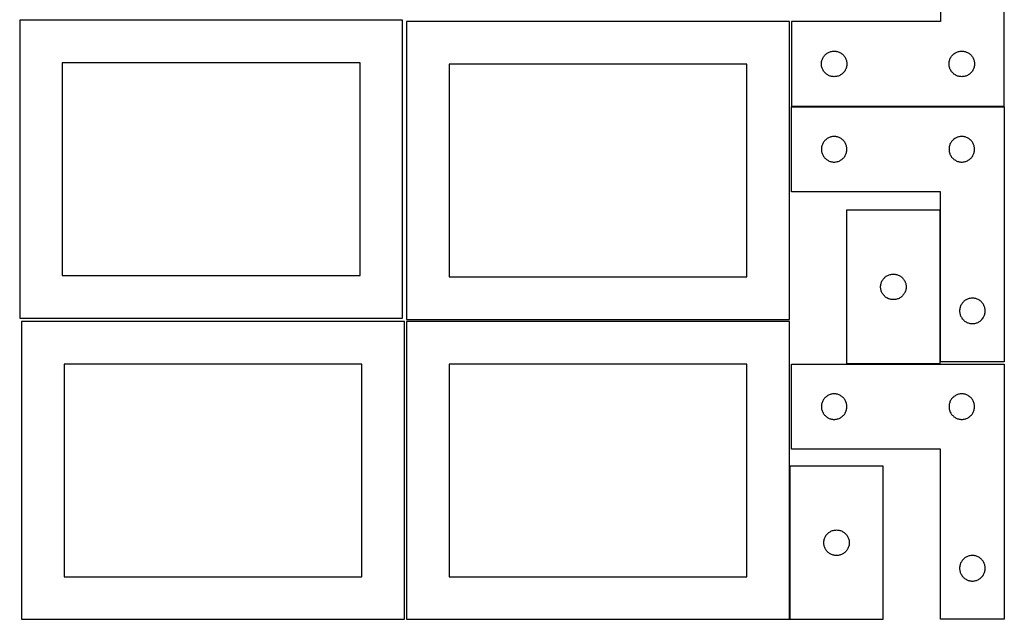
# Model space of a CAD drawing. Header units: millimetres. Extents: x 7 to 1243, y 7 to 2493.
# Tile 2 of 19: x 548 to 1243, y 7 to 429. Entities that reach past the tile are written whole.
import ezdxf

# ---------------------------------------------------------------- set-up
doc = ezdxf.new("R2010")
doc.units = ezdxf.units.MM
doc.layers.add('COMMON', color=5, linetype='CONTINUOUS', true_color=0x0000ff)
doc.layers.add('CUT', color=7, linetype='CONTINUOUS', true_color=0x000000)

msp = doc.modelspace()

# ---------------------------------------------------------------- linework, layer by layer
at = {"layer": 'COMMON'}
for p, q in [((1242.604731, 368.14194), (1092.604731, 368.14194)), ((1091.183738, 114.520967), (1091.183738, 6.520967))]:
    msp.add_line(p, q, dxfattribs=at)
at = {"layer": 'CUT'}
for p, q in [((1197.604731, 548.24194), (1197.604731, 428.24194)), ((1242.604731, 368.24194), (1242.604731, 548.24194)), ((818.268492, 429.012972), (548.268492, 429.012972)), ((548.268492, 429.012972), (548.268492, 219.012972)), ((818.268492, 219.012972), (818.268492, 429.012972)), ((1091.083738, 428.041933), (821.083738, 428.041933)), ((821.083738, 428.041933), (821.083738, 218.041933)), ((1091.083738, 218.041933), (1091.083738, 428.041933)), ((1197.604731, 428.24194), (1092.604731, 428.24194)), ((1092.604731, 428.24194), (1092.604731, 368.24194)), ((1114.532877, 402.222538), (1114.810503, 402.74194)), ((1114.810503, 402.74194), (1115.121505, 403.242072)), ((1115.121505, 403.242072), (1115.464551, 403.720793)), ((1115.464551, 403.720793), (1115.838173, 404.176053)), ((1115.838173, 404.176053), (1116.24077, 404.605901)), ((1116.24077, 404.605901), (1116.670619, 405.008498)), ((1116.670619, 405.008498), (1117.125879, 405.38212)), ((1117.125879, 405.38212), (1117.604599, 405.725167)), ((1117.604599, 405.725167), (1118.104731, 406.036169)), ((1118.104731, 406.036169), (1118.624133, 406.313795)), ((1118.624133, 406.313795), (1119.16058, 406.556856)), ((1119.16058, 406.556856), (1119.711776, 406.764311)), ((1119.711776, 406.764311), (1120.27536, 406.935273)), ((1120.27536, 406.935273), (1120.848918, 407.069008)), ((1120.848918, 407.069008), (1121.429996, 407.164944)), ((1121.429996, 407.164944), (1122.016103, 407.22267)), ((1122.016103, 407.22267), (1122.604731, 407.24194)), ((1122.604731, 407.24194), (1123.19336, 407.22267)), ((1123.19336, 407.22267), (1123.779467, 407.164944)), ((1123.779467, 407.164944), (1124.360544, 407.069008)), ((1124.360544, 407.069008), (1124.934103, 406.935273)), ((1124.934103, 406.935273), (1125.497687, 406.764311)), ((1125.497687, 406.764311), (1126.048882, 406.556856)), ((1126.048882, 406.556856), (1126.58533, 406.313795)), ((1126.58533, 406.313795), (1127.104731, 406.036169)), ((1127.104731, 406.036169), (1127.604863, 405.725167)), ((1127.604863, 405.725167), (1128.083584, 405.38212)), ((1128.083584, 405.38212), (1128.538844, 405.008498)), ((1128.538844, 405.008498), (1128.968692, 404.605901)), ((1128.968692, 404.605901), (1129.37129, 404.176053)), ((1129.37129, 404.176053), (1129.744911, 403.720793)), ((1129.744911, 403.720793), (1130.087958, 403.242072)), ((1130.087958, 403.242072), (1130.39896, 402.74194)), ((1130.39896, 402.74194), (1130.676586, 402.222538)), ((1204.532877, 402.222538), (1204.810503, 402.74194)), ((1204.810503, 402.74194), (1205.121505, 403.242072)), ((1205.121505, 403.242072), (1205.464551, 403.720793)), ((1205.464551, 403.720793), (1205.838173, 404.176053)), ((1205.838173, 404.176053), (1206.24077, 404.605901)), ((1206.24077, 404.605901), (1206.670619, 405.008498)), ((1206.670619, 405.008498), (1207.125879, 405.38212)), ((1207.125879, 405.38212), (1207.604599, 405.725167)), ((1207.604599, 405.725167), (1208.104731, 406.036169)), ((1208.104731, 406.036169), (1208.624133, 406.313795)), ((1208.624133, 406.313795), (1209.16058, 406.556856)), ((1209.16058, 406.556856), (1209.711776, 406.764311)), ((1209.711776, 406.764311), (1210.27536, 406.935273)), ((1210.27536, 406.935273), (1210.848918, 407.069008)), ((1210.848918, 407.069008), (1211.429996, 407.164944)), ((1211.429996, 407.164944), (1212.016103, 407.22267)), ((1212.016103, 407.22267), (1212.604731, 407.24194)), ((1212.604731, 407.24194), (1213.19336, 407.22267)), ((1213.19336, 407.22267), (1213.779467, 407.164944)), ((1213.779467, 407.164944), (1214.360544, 407.069008)), ((1214.360544, 407.069008), (1214.934103, 406.935273)), ((1214.934103, 406.935273), (1215.497687, 406.764311)), ((1215.497687, 406.764311), (1216.048882, 406.556856)), ((1216.048882, 406.556856), (1216.58533, 406.313795)), ((1216.58533, 406.313795), (1217.104731, 406.036169)), ((1217.104731, 406.036169), (1217.604863, 405.725167)), ((1217.604863, 405.725167), (1218.083584, 405.38212)), ((1218.083584, 405.38212), (1218.538844, 405.008498)), ((1218.538844, 405.008498), (1218.968692, 404.605901)), ((1218.968692, 404.605901), (1219.37129, 404.176053)), ((1219.37129, 404.176053), (1219.744911, 403.720793)), ((1219.744911, 403.720793), (1220.087958, 403.242072)), ((1220.087958, 403.242072), (1220.39896, 402.74194)), ((1220.39896, 402.74194), (1220.676586, 402.222538)), ((788.268492, 399.012972), (578.268492, 399.012972)), ((578.268492, 399.012972), (578.268492, 249.012972)), ((788.268492, 249.012972), (788.268492, 399.012972)), ((1061.083738, 398.041933), (851.083738, 398.041933)), ((851.083738, 398.041933), (851.083738, 248.041933)), ((1061.083738, 248.041933), (1061.083738, 398.041933)), ((1113.604731, 398.24194), (1113.624001, 398.830568)), ((1113.624001, 397.653312), (1113.604731, 398.24194)), ((1113.624001, 398.830568), (1113.681728, 399.416676)), ((1113.681728, 397.067204), (1113.624001, 397.653312)), ((1113.681728, 399.416676), (1113.777664, 399.997753)), ((1113.777664, 396.486127), (1113.681728, 397.067204)), ((1113.777664, 399.997753), (1113.911399, 400.571312)), ((1113.911399, 395.912569), (1113.777664, 396.486127)), ((1113.911399, 400.571312), (1114.08236, 401.134895)), ((1114.08236, 395.348985), (1113.911399, 395.912569)), ((1114.08236, 401.134895), (1114.289816, 401.686091)), ((1114.289816, 401.686091), (1114.532877, 402.222538)), ((1130.676586, 402.222538), (1130.919647, 401.686091)), ((1130.919647, 401.686091), (1131.127103, 401.134895)), ((1131.127103, 401.134895), (1131.298064, 400.571312)), ((1131.298064, 395.912569), (1131.127103, 395.348985)), ((1131.298064, 400.571312), (1131.431799, 399.997753)), ((1131.431799, 396.486127), (1131.298064, 395.912569)), ((1131.431799, 399.997753), (1131.527735, 399.416676)), ((1131.527735, 397.067204), (1131.431799, 396.486127)), ((1131.527735, 399.416676), (1131.585462, 398.830568)), ((1131.585462, 397.653312), (1131.527735, 397.067204)), ((1131.585462, 398.830568), (1131.604731, 398.24194)), ((1131.604731, 398.24194), (1131.585462, 397.653312)), ((1203.604731, 398.24194), (1203.624001, 398.830568)), ((1203.624001, 397.653312), (1203.604731, 398.24194)), ((1203.624001, 398.830568), (1203.681728, 399.416676)), ((1203.681728, 397.067204), (1203.624001, 397.653312)), ((1203.681728, 399.416676), (1203.777664, 399.997753)), ((1203.777664, 396.486127), (1203.681728, 397.067204)), ((1203.777664, 399.997753), (1203.911399, 400.571312)), ((1203.911399, 395.912569), (1203.777664, 396.486127)), ((1203.911399, 400.571312), (1204.08236, 401.134895)), ((1204.08236, 395.348985), (1203.911399, 395.912569)), ((1204.08236, 401.134895), (1204.289816, 401.686091)), ((1204.289816, 401.686091), (1204.532877, 402.222538)), ((1220.676586, 402.222538), (1220.919647, 401.686091)), ((1220.919647, 401.686091), (1221.127103, 401.134895)), ((1221.127103, 401.134895), (1221.298064, 400.571312)), ((1221.298064, 395.912569), (1221.127103, 395.348985)), ((1221.298064, 400.571312), (1221.431799, 399.997753)), ((1221.431799, 396.486127), (1221.298064, 395.912569)), ((1221.431799, 399.997753), (1221.527735, 399.416676)), ((1221.527735, 397.067204), (1221.431799, 396.486127)), ((1221.527735, 399.416676), (1221.585462, 398.830568)), ((1221.585462, 397.653312), (1221.527735, 397.067204)), ((1221.585462, 398.830568), (1221.604731, 398.24194)), ((1221.604731, 398.24194), (1221.585462, 397.653312)), ((1114.289816, 394.797789), (1114.08236, 395.348985)), ((1114.532877, 394.261342), (1114.289816, 394.797789)), ((1114.810503, 393.74194), (1114.532877, 394.261342)), ((1115.121505, 393.241808), (1114.810503, 393.74194)), ((1115.464551, 392.763087), (1115.121505, 393.241808)), ((1115.838173, 392.307828), (1115.464551, 392.763087)), ((1116.24077, 391.877979), (1115.838173, 392.307828)), ((1116.670619, 391.475382), (1116.24077, 391.877979)), ((1117.125879, 391.10176), (1116.670619, 391.475382)), ((1117.604599, 390.758714), (1117.125879, 391.10176)), ((1118.104731, 390.447712), (1117.604599, 390.758714)), ((1118.624133, 390.170085), (1118.104731, 390.447712)), ((1119.16058, 389.927024), (1118.624133, 390.170085)), ((1119.711776, 389.719569), (1119.16058, 389.927024)), ((1120.27536, 389.548608), (1119.711776, 389.719569)), ((1120.848918, 389.414873), (1120.27536, 389.548608)), ((1121.429996, 389.318936), (1120.848918, 389.414873)), ((1122.016103, 389.26121), (1121.429996, 389.318936)), ((1122.604731, 389.24194), (1122.016103, 389.26121)), ((1123.19336, 389.26121), (1122.604731, 389.24194)), ((1123.779467, 389.318936), (1123.19336, 389.26121)), ((1124.360544, 389.414873), (1123.779467, 389.318936)), ((1124.934103, 389.548608), (1124.360544, 389.414873)), ((1125.497687, 389.719569), (1124.934103, 389.548608)), ((1126.048882, 389.927024), (1125.497687, 389.719569)), ((1126.58533, 390.170085), (1126.048882, 389.927024)), ((1127.104731, 390.447712), (1126.58533, 390.170085)), ((1127.604863, 390.758714), (1127.104731, 390.447712)), ((1128.083584, 391.10176), (1127.604863, 390.758714)), ((1128.538844, 391.475382), (1128.083584, 391.10176)), ((1128.968692, 391.877979), (1128.538844, 391.475382)), ((1129.37129, 392.307828), (1128.968692, 391.877979)), ((1129.744911, 392.763087), (1129.37129, 392.307828)), ((1130.087958, 393.241808), (1129.744911, 392.763087)), ((1130.39896, 393.74194), (1130.087958, 393.241808)), ((1130.676586, 394.261342), (1130.39896, 393.74194)), ((1130.919647, 394.797789), (1130.676586, 394.261342)), ((1131.127103, 395.348985), (1130.919647, 394.797789)), ((1204.289816, 394.797789), (1204.08236, 395.348985)), ((1204.532877, 394.261342), (1204.289816, 394.797789)), ((1204.810503, 393.74194), (1204.532877, 394.261342)), ((1205.121505, 393.241808), (1204.810503, 393.74194)), ((1205.464551, 392.763087), (1205.121505, 393.241808)), ((1205.838173, 392.307828), (1205.464551, 392.763087)), ((1206.24077, 391.877979), (1205.838173, 392.307828)), ((1206.670619, 391.475382), (1206.24077, 391.877979)), ((1207.125879, 391.10176), (1206.670619, 391.475382)), ((1207.604599, 390.758714), (1207.125879, 391.10176)), ((1208.104731, 390.447712), (1207.604599, 390.758714)), ((1208.624133, 390.170085), (1208.104731, 390.447712)), ((1209.16058, 389.927024), (1208.624133, 390.170085)), ((1209.711776, 389.719569), (1209.16058, 389.927024)), ((1210.27536, 389.548608), (1209.711776, 389.719569)), ((1210.848918, 389.414873), (1210.27536, 389.548608)), ((1211.429996, 389.318936), (1210.848918, 389.414873)), ((1212.016103, 389.26121), (1211.429996, 389.318936)), ((1212.604731, 389.24194), (1212.016103, 389.26121)), ((1213.19336, 389.26121), (1212.604731, 389.24194)), ((1213.779467, 389.318936), (1213.19336, 389.26121)), ((1214.360544, 389.414873), (1213.779467, 389.318936)), ((1214.934103, 389.548608), (1214.360544, 389.414873)), ((1215.497687, 389.719569), (1214.934103, 389.548608)), ((1216.048882, 389.927024), (1215.497687, 389.719569)), ((1216.58533, 390.170085), (1216.048882, 389.927024)), ((1217.104731, 390.447712), (1216.58533, 390.170085)), ((1217.604863, 390.758714), (1217.104731, 390.447712)), ((1218.083584, 391.10176), (1217.604863, 390.758714)), ((1218.538844, 391.475382), (1218.083584, 391.10176)), ((1218.968692, 391.877979), (1218.538844, 391.475382)), ((1219.37129, 392.307828), (1218.968692, 391.877979)), ((1219.744911, 392.763087), (1219.37129, 392.307828)), ((1220.087958, 393.241808), (1219.744911, 392.763087)), ((1220.39896, 393.74194), (1220.087958, 393.241808)), ((1220.676586, 394.261342), (1220.39896, 393.74194)), ((1220.919647, 394.797789), (1220.676586, 394.261342)), ((1221.127103, 395.348985), (1220.919647, 394.797789)), ((1092.604731, 368.24194), (1242.604731, 368.24194)), ((1092.604731, 308.041939), (1092.604731, 368.041939)), ((1092.604731, 368.041939), (1242.604731, 368.041939)), ((1242.604731, 368.041939), (1242.604731, 188.041939)), ((1113.911399, 340.371311), (1113.777664, 339.797752)), ((1114.08236, 340.934894), (1113.911399, 340.371311)), ((1114.289816, 341.48609), (1114.08236, 340.934894)), ((1114.532877, 342.022537), (1114.289816, 341.48609)), ((1114.810503, 342.541939), (1114.532877, 342.022537)), ((1115.121505, 343.042071), (1114.810503, 342.541939)), ((1115.464551, 343.520792), (1115.121505, 343.042071)), ((1115.838173, 343.976052), (1115.464551, 343.520792)), ((1116.24077, 344.4059), (1115.838173, 343.976052)), ((1116.670619, 344.808497), (1116.24077, 344.4059)), ((1117.125879, 345.182119), (1116.670619, 344.808497)), ((1117.604599, 345.525166), (1117.125879, 345.182119)), ((1118.104731, 345.836168), (1117.604599, 345.525166)), ((1118.624133, 346.113794), (1118.104731, 345.836168)), ((1119.16058, 346.356855), (1118.624133, 346.113794)), ((1119.711776, 346.56431), (1119.16058, 346.356855)), ((1120.27536, 346.735272), (1119.711776, 346.56431)), ((1120.848918, 346.869007), (1120.27536, 346.735272)), ((1121.429996, 346.964943), (1120.848918, 346.869007)), ((1122.016103, 347.022669), (1121.429996, 346.964943)), ((1122.604731, 347.041939), (1122.016103, 347.022669)), ((1123.19336, 347.022669), (1122.604731, 347.041939)), ((1123.779467, 346.964943), (1123.19336, 347.022669)), ((1124.360544, 346.869007), (1123.779467, 346.964943)), ((1124.934103, 346.735272), (1124.360544, 346.869007)), ((1125.497687, 346.56431), (1124.934103, 346.735272)), ((1126.048882, 346.356855), (1125.497687, 346.56431)), ((1126.58533, 346.113794), (1126.048882, 346.356855)), ((1127.104731, 345.836168), (1126.58533, 346.113794)), ((1127.604863, 345.525166), (1127.104731, 345.836168)), ((1128.083584, 345.182119), (1127.604863, 345.525166)), ((1128.538844, 344.808497), (1128.083584, 345.182119)), ((1128.968692, 344.4059), (1128.538844, 344.808497)), ((1129.37129, 343.976052), (1128.968692, 344.4059)), ((1129.744911, 343.520792), (1129.37129, 343.976052)), ((1130.087958, 343.042071), (1129.744911, 343.520792)), ((1130.39896, 342.541939), (1130.087958, 343.042071)), ((1130.676586, 342.022537), (1130.39896, 342.541939)), ((1130.919647, 341.48609), (1130.676586, 342.022537)), ((1131.127103, 340.934894), (1130.919647, 341.48609)), ((1131.298064, 340.371311), (1131.127103, 340.934894)), ((1131.431799, 339.797752), (1131.298064, 340.371311)), ((1203.911399, 340.371311), (1203.777664, 339.797752)), ((1204.08236, 340.934894), (1203.911399, 340.371311)), ((1204.289816, 341.48609), (1204.08236, 340.934894)), ((1204.532877, 342.022537), (1204.289816, 341.48609)), ((1204.810503, 342.541939), (1204.532877, 342.022537)), ((1205.121505, 343.042071), (1204.810503, 342.541939)), ((1205.464551, 343.520792), (1205.121505, 343.042071)), ((1205.838173, 343.976052), (1205.464551, 343.520792)), ((1206.24077, 344.4059), (1205.838173, 343.976052)), ((1206.670619, 344.808497), (1206.24077, 344.4059)), ((1207.125879, 345.182119), (1206.670619, 344.808497)), ((1207.604599, 345.525166), (1207.125879, 345.182119)), ((1208.104731, 345.836168), (1207.604599, 345.525166)), ((1208.624133, 346.113794), (1208.104731, 345.836168)), ((1209.16058, 346.356855), (1208.624133, 346.113794)), ((1209.711776, 346.56431), (1209.16058, 346.356855)), ((1210.27536, 346.735272), (1209.711776, 346.56431)), ((1210.848918, 346.869007), (1210.27536, 346.735272)), ((1211.429996, 346.964943), (1210.848918, 346.869007)), ((1212.016103, 347.022669), (1211.429996, 346.964943)), ((1212.604731, 347.041939), (1212.016103, 347.022669)), ((1213.19336, 347.022669), (1212.604731, 347.041939)), ((1213.779467, 346.964943), (1213.19336, 347.022669)), ((1214.360544, 346.869007), (1213.779467, 346.964943)), ((1214.934103, 346.735272), (1214.360544, 346.869007)), ((1215.497687, 346.56431), (1214.934103, 346.735272)), ((1216.048882, 346.356855), (1215.497687, 346.56431)), ((1216.58533, 346.113794), (1216.048882, 346.356855)), ((1217.104731, 345.836168), (1216.58533, 346.113794)), ((1217.604863, 345.525166), (1217.104731, 345.836168)), ((1218.083584, 345.182119), (1217.604863, 345.525166)), ((1218.538844, 344.808497), (1218.083584, 345.182119)), ((1218.968692, 344.4059), (1218.538844, 344.808497)), ((1219.37129, 343.976052), (1218.968692, 344.4059)), ((1219.744911, 343.520792), (1219.37129, 343.976052)), ((1220.087958, 343.042071), (1219.744911, 343.520792)), ((1220.39896, 342.541939), (1220.087958, 343.042071)), ((1220.676586, 342.022537), (1220.39896, 342.541939)), ((1220.919647, 341.48609), (1220.676586, 342.022537)), ((1221.127103, 340.934894), (1220.919647, 341.48609)), ((1221.298064, 340.371311), (1221.127103, 340.934894)), ((1221.431799, 339.797752), (1221.298064, 340.371311)), ((1113.624001, 338.630567), (1113.604731, 338.041939)), ((1113.604731, 338.041939), (1113.624001, 337.453311)), ((1113.681728, 339.216675), (1113.624001, 338.630567)), ((1113.624001, 337.453311), (1113.681728, 336.867203)), ((1113.777664, 339.797752), (1113.681728, 339.216675)), ((1113.681728, 336.867203), (1113.777664, 336.286126)), ((1113.777664, 336.286126), (1113.911399, 335.712568)), ((1113.911399, 335.712568), (1114.08236, 335.148984)), ((1114.08236, 335.148984), (1114.289816, 334.597788)), ((1114.289816, 334.597788), (1114.532877, 334.061341)), ((1114.532877, 334.061341), (1114.810503, 333.541939)), ((1114.810503, 333.541939), (1115.121505, 333.041807)), ((1130.087958, 333.041807), (1130.39896, 333.541939)), ((1130.39896, 333.541939), (1130.676586, 334.061341)), ((1130.676586, 334.061341), (1130.919647, 334.597788)), ((1130.919647, 334.597788), (1131.127103, 335.148984)), ((1131.127103, 335.148984), (1131.298064, 335.712568)), ((1131.298064, 335.712568), (1131.431799, 336.286126)), ((1131.527735, 339.216675), (1131.431799, 339.797752)), ((1131.431799, 336.286126), (1131.527735, 336.867203)), ((1131.585462, 338.630567), (1131.527735, 339.216675)), ((1131.527735, 336.867203), (1131.585462, 337.453311)), ((1131.604731, 338.041939), (1131.585462, 338.630567)), ((1131.585462, 337.453311), (1131.604731, 338.041939)), ((1203.624001, 338.630567), (1203.604731, 338.041939)), ((1203.604731, 338.041939), (1203.624001, 337.453311)), ((1203.681728, 339.216675), (1203.624001, 338.630567)), ((1203.624001, 337.453311), (1203.681728, 336.867203)), ((1203.777664, 339.797752), (1203.681728, 339.216675)), ((1203.681728, 336.867203), (1203.777664, 336.286126)), ((1203.777664, 336.286126), (1203.911399, 335.712568)), ((1203.911399, 335.712568), (1204.08236, 335.148984)), ((1204.08236, 335.148984), (1204.289816, 334.597788)), ((1204.289816, 334.597788), (1204.532877, 334.061341)), ((1204.532877, 334.061341), (1204.810503, 333.541939)), ((1204.810503, 333.541939), (1205.121505, 333.041807)), ((1220.087958, 333.041807), (1220.39896, 333.541939)), ((1220.39896, 333.541939), (1220.676586, 334.061341)), ((1220.676586, 334.061341), (1220.919647, 334.597788)), ((1220.919647, 334.597788), (1221.127103, 335.148984)), ((1221.127103, 335.148984), (1221.298064, 335.712568)), ((1221.298064, 335.712568), (1221.431799, 336.286126)), ((1221.527735, 339.216675), (1221.431799, 339.797752)), ((1221.431799, 336.286126), (1221.527735, 336.867203)), ((1221.585462, 338.630567), (1221.527735, 339.216675)), ((1221.527735, 336.867203), (1221.585462, 337.453311)), ((1221.604731, 338.041939), (1221.585462, 338.630567)), ((1221.585462, 337.453311), (1221.604731, 338.041939)), ((1115.121505, 333.041807), (1115.464551, 332.563086)), ((1115.464551, 332.563086), (1115.838173, 332.107827)), ((1115.838173, 332.107827), (1116.24077, 331.677978)), ((1116.24077, 331.677978), (1116.670619, 331.275381)), ((1116.670619, 331.275381), (1117.125879, 330.901759)), ((1117.125879, 330.901759), (1117.604599, 330.558713)), ((1117.604599, 330.558713), (1118.104731, 330.247711)), ((1118.104731, 330.247711), (1118.624133, 329.970084)), ((1118.624133, 329.970084), (1119.16058, 329.727023)), ((1119.16058, 329.727023), (1119.711776, 329.519568)), ((1119.711776, 329.519568), (1120.27536, 329.348607)), ((1120.27536, 329.348607), (1120.848918, 329.214872)), ((1120.848918, 329.214872), (1121.429996, 329.118935)), ((1121.429996, 329.118935), (1122.016103, 329.061209)), ((1122.016103, 329.061209), (1122.604731, 329.041939)), ((1122.604731, 329.041939), (1123.19336, 329.061209)), ((1123.19336, 329.061209), (1123.779467, 329.118935)), ((1123.779467, 329.118935), (1124.360544, 329.214872)), ((1124.360544, 329.214872), (1124.934103, 329.348607)), ((1124.934103, 329.348607), (1125.497687, 329.519568)), ((1125.497687, 329.519568), (1126.048882, 329.727023)), ((1126.048882, 329.727023), (1126.58533, 329.970084)), ((1126.58533, 329.970084), (1127.104731, 330.247711)), ((1127.104731, 330.247711), (1127.604863, 330.558713)), ((1127.604863, 330.558713), (1128.083584, 330.901759)), ((1128.083584, 330.901759), (1128.538844, 331.275381)), ((1128.538844, 331.275381), (1128.968692, 331.677978)), ((1128.968692, 331.677978), (1129.37129, 332.107827)), ((1129.37129, 332.107827), (1129.744911, 332.563086)), ((1129.744911, 332.563086), (1130.087958, 333.041807)), ((1205.121505, 333.041807), (1205.464551, 332.563086)), ((1205.464551, 332.563086), (1205.838173, 332.107827)), ((1205.838173, 332.107827), (1206.24077, 331.677978)), ((1206.24077, 331.677978), (1206.670619, 331.275381)), ((1206.670619, 331.275381), (1207.125879, 330.901759)), ((1207.125879, 330.901759), (1207.604599, 330.558713)), ((1207.604599, 330.558713), (1208.104731, 330.247711)), ((1208.104731, 330.247711), (1208.624133, 329.970084)), ((1208.624133, 329.970084), (1209.16058, 329.727023)), ((1209.16058, 329.727023), (1209.711776, 329.519568)), ((1209.711776, 329.519568), (1210.27536, 329.348607)), ((1210.27536, 329.348607), (1210.848918, 329.214872)), ((1210.848918, 329.214872), (1211.429996, 329.118935)), ((1211.429996, 329.118935), (1212.016103, 329.061209)), ((1212.016103, 329.061209), (1212.604731, 329.041939)), ((1212.604731, 329.041939), (1213.19336, 329.061209)), ((1213.19336, 329.061209), (1213.779467, 329.118935)), ((1213.779467, 329.118935), (1214.360544, 329.214872)), ((1214.360544, 329.214872), (1214.934103, 329.348607)), ((1214.934103, 329.348607), (1215.497687, 329.519568)), ((1215.497687, 329.519568), (1216.048882, 329.727023)), ((1216.048882, 329.727023), (1216.58533, 329.970084)), ((1216.58533, 329.970084), (1217.104731, 330.247711)), ((1217.104731, 330.247711), (1217.604863, 330.558713)), ((1217.604863, 330.558713), (1218.083584, 330.901759)), ((1218.083584, 330.901759), (1218.538844, 331.275381)), ((1218.538844, 331.275381), (1218.968692, 331.677978)), ((1218.968692, 331.677978), (1219.37129, 332.107827)), ((1219.37129, 332.107827), (1219.744911, 332.563086)), ((1219.744911, 332.563086), (1220.087958, 333.041807)), ((1197.604731, 308.041939), (1092.604731, 308.041939)), ((1197.604731, 188.041939), (1197.604731, 308.041939)), ((1131.377052, 294.976609), (1131.377052, 186.976609)), ((1197.377052, 294.976609), (1131.377052, 294.976609)), ((1197.377052, 186.976609), (1197.377052, 294.976609)), ((1163.788424, 249.957339), (1164.377052, 249.976609)), ((1164.377052, 249.976609), (1164.96568, 249.957339)), ((578.268492, 249.012972), (788.268492, 249.012972)), ((851.083738, 248.041933), (1061.083738, 248.041933)), ((1155.549985, 242.732421), (1155.68372, 243.30598)), ((1155.68372, 243.30598), (1155.854681, 243.869564)), ((1155.854681, 243.869564), (1156.062136, 244.420759)), ((1156.062136, 244.420759), (1156.305197, 244.957207)), ((1156.305197, 244.957207), (1156.582823, 245.476609)), ((1156.582823, 245.476609), (1156.893826, 245.976741)), ((1156.893826, 245.976741), (1157.236872, 246.455461)), ((1157.236872, 246.455461), (1157.610494, 246.910721)), ((1157.610494, 246.910721), (1158.013091, 247.34057)), ((1158.013091, 247.34057), (1158.44294, 247.743167)), ((1158.44294, 247.743167), (1158.898199, 248.116789)), ((1158.898199, 248.116789), (1159.37692, 248.459835)), ((1159.37692, 248.459835), (1159.877052, 248.770837)), ((1159.877052, 248.770837), (1160.396454, 249.048463)), ((1160.396454, 249.048463), (1160.932901, 249.291524)), ((1160.932901, 249.291524), (1161.484097, 249.49898)), ((1161.484097, 249.49898), (1162.047681, 249.669941)), ((1162.047681, 249.669941), (1162.621239, 249.803676)), ((1162.621239, 249.803676), (1163.202316, 249.899612)), ((1163.202316, 249.899612), (1163.788424, 249.957339)), ((1164.96568, 249.957339), (1165.551788, 249.899612)), ((1165.551788, 249.899612), (1166.132865, 249.803676)), ((1166.132865, 249.803676), (1166.706423, 249.669941)), ((1166.706423, 249.669941), (1167.270007, 249.49898)), ((1167.270007, 249.49898), (1167.821203, 249.291524)), ((1167.821203, 249.291524), (1168.35765, 249.048463)), ((1168.35765, 249.048463), (1168.877052, 248.770837)), ((1168.877052, 248.770837), (1169.377184, 248.459835)), ((1169.377184, 248.459835), (1169.855905, 248.116789)), ((1169.855905, 248.116789), (1170.311164, 247.743167)), ((1170.311164, 247.743167), (1170.741013, 247.34057)), ((1170.741013, 247.34057), (1171.14361, 246.910721)), ((1171.14361, 246.910721), (1171.517232, 246.455461)), ((1171.517232, 246.455461), (1171.860279, 245.976741)), ((1171.860279, 245.976741), (1172.171281, 245.476609)), ((1172.171281, 245.476609), (1172.448907, 244.957207)), ((1172.448907, 244.957207), (1172.691968, 244.420759)), ((1172.691968, 244.420759), (1172.899423, 243.869564)), ((1172.899423, 243.869564), (1173.070384, 243.30598)), ((1173.070384, 243.30598), (1173.20412, 242.732421)), ((1155.377052, 240.976609), (1155.396322, 241.565237)), ((1155.396322, 240.38798), (1155.377052, 240.976609)), ((1155.396322, 241.565237), (1155.454048, 242.151344)), ((1155.454048, 239.801873), (1155.396322, 240.38798)), ((1155.454048, 242.151344), (1155.549985, 242.732421)), ((1155.549985, 239.220796), (1155.454048, 239.801873)), ((1155.68372, 238.647237), (1155.549985, 239.220796)), ((1155.854681, 238.083653), (1155.68372, 238.647237)), ((1156.062136, 237.532458), (1155.854681, 238.083653)), ((1156.305197, 236.99601), (1156.062136, 237.532458)), ((1156.582823, 236.476609), (1156.305197, 236.99601)), ((1156.893826, 235.976476), (1156.582823, 236.476609)), ((1172.171281, 236.476609), (1171.860279, 235.976476)), ((1172.448907, 236.99601), (1172.171281, 236.476609)), ((1172.691968, 237.532458), (1172.448907, 236.99601)), ((1172.899423, 238.083653), (1172.691968, 237.532458)), ((1173.070384, 238.647237), (1172.899423, 238.083653)), ((1173.20412, 239.220796), (1173.070384, 238.647237)), ((1173.20412, 242.732421), (1173.300056, 242.151344)), ((1173.300056, 239.801873), (1173.20412, 239.220796)), ((1173.300056, 242.151344), (1173.357782, 241.565237)), ((1173.357782, 240.38798), (1173.300056, 239.801873)), ((1173.357782, 241.565237), (1173.377052, 240.976609)), ((1173.377052, 240.976609), (1173.357782, 240.38798)), ((1157.236872, 235.497756), (1156.893826, 235.976476)), ((1157.610494, 235.042496), (1157.236872, 235.497756)), ((1158.013091, 234.612648), (1157.610494, 235.042496)), ((1158.44294, 234.21005), (1158.013091, 234.612648)), ((1158.898199, 233.836429), (1158.44294, 234.21005)), ((1159.37692, 233.493382), (1158.898199, 233.836429)), ((1159.877052, 233.18238), (1159.37692, 233.493382)), ((1160.396454, 232.904754), (1159.877052, 233.18238)), ((1160.932901, 232.661693), (1160.396454, 232.904754)), ((1161.484097, 232.454237), (1160.932901, 232.661693)), ((1162.047681, 232.283276), (1161.484097, 232.454237)), ((1162.621239, 232.149541), (1162.047681, 232.283276)), ((1163.202316, 232.053605), (1162.621239, 232.149541)), ((1163.788424, 231.995878), (1163.202316, 232.053605)), ((1164.377052, 231.976609), (1163.788424, 231.995878)), ((1164.96568, 231.995878), (1164.377052, 231.976609)), ((1165.551788, 232.053605), (1164.96568, 231.995878)), ((1166.132865, 232.149541), (1165.551788, 232.053605)), ((1166.706423, 232.283276), (1166.132865, 232.149541)), ((1167.270007, 232.454237), (1166.706423, 232.283276)), ((1167.821203, 232.661693), (1167.270007, 232.454237)), ((1168.35765, 232.904754), (1167.821203, 232.661693)), ((1168.877052, 233.18238), (1168.35765, 232.904754)), ((1169.377184, 233.493382), (1168.877052, 233.18238)), ((1169.855905, 233.836429), (1169.377184, 233.493382)), ((1170.311164, 234.21005), (1169.855905, 233.836429)), ((1170.741013, 234.612648), (1170.311164, 234.21005)), ((1171.14361, 235.042496), (1170.741013, 234.612648)), ((1171.517232, 235.497756), (1171.14361, 235.042496)), ((1171.860279, 235.976476), (1171.517232, 235.497756)), ((1212.964551, 229.520792), (1212.621505, 229.042071)), ((1213.338173, 229.976052), (1212.964551, 229.520792)), ((1213.74077, 230.4059), (1213.338173, 229.976052)), ((1214.170619, 230.808497), (1213.74077, 230.4059)), ((1214.625879, 231.182119), (1214.170619, 230.808497)), ((1215.104599, 231.525166), (1214.625879, 231.182119)), ((1215.604731, 231.836168), (1215.104599, 231.525166)), ((1216.124133, 232.113794), (1215.604731, 231.836168)), ((1216.66058, 232.356855), (1216.124133, 232.113794)), ((1217.211776, 232.56431), (1216.66058, 232.356855)), ((1217.77536, 232.735272), (1217.211776, 232.56431)), ((1218.348918, 232.869007), (1217.77536, 232.735272)), ((1218.929996, 232.964943), (1218.348918, 232.869007)), ((1219.516103, 233.022669), (1218.929996, 232.964943)), ((1220.104731, 233.041939), (1219.516103, 233.022669)), ((1220.69336, 233.022669), (1220.104731, 233.041939)), ((1221.279467, 232.964943), (1220.69336, 233.022669)), ((1221.860544, 232.869007), (1221.279467, 232.964943)), ((1222.434103, 232.735272), (1221.860544, 232.869007)), ((1222.997687, 232.56431), (1222.434103, 232.735272)), ((1223.548882, 232.356855), (1222.997687, 232.56431)), ((1224.08533, 232.113794), (1223.548882, 232.356855)), ((1224.604731, 231.836168), (1224.08533, 232.113794)), ((1225.104863, 231.525166), (1224.604731, 231.836168)), ((1225.583584, 231.182119), (1225.104863, 231.525166)), ((1226.038844, 230.808497), (1225.583584, 231.182119)), ((1226.468692, 230.4059), (1226.038844, 230.808497)), ((1226.87129, 229.976052), (1226.468692, 230.4059)), ((1227.244911, 229.520792), (1226.87129, 229.976052)), ((1227.587958, 229.042071), (1227.244911, 229.520792)), ((1211.124001, 224.630567), (1211.104731, 224.041939)), ((1211.104731, 224.041939), (1211.124001, 223.453311)), ((1211.181728, 225.216675), (1211.124001, 224.630567)), ((1211.124001, 223.453311), (1211.181728, 222.867203)), ((1211.277664, 225.797752), (1211.181728, 225.216675)), ((1211.181728, 222.867203), (1211.277664, 222.286126)), ((1211.411399, 226.371311), (1211.277664, 225.797752)), ((1211.277664, 222.286126), (1211.411399, 221.712568)), ((1211.58236, 226.934894), (1211.411399, 226.371311)), ((1211.789816, 227.48609), (1211.58236, 226.934894)), ((1212.032877, 228.022537), (1211.789816, 227.48609)), ((1212.310503, 228.541939), (1212.032877, 228.022537)), ((1212.621505, 229.042071), (1212.310503, 228.541939)), ((1227.89896, 228.541939), (1227.587958, 229.042071)), ((1228.176586, 228.022537), (1227.89896, 228.541939)), ((1228.419647, 227.48609), (1228.176586, 228.022537)), ((1228.627103, 226.934894), (1228.419647, 227.48609)), ((1228.798064, 226.371311), (1228.627103, 226.934894)), ((1228.931799, 225.797752), (1228.798064, 226.371311)), ((1228.798064, 221.712568), (1228.931799, 222.286126)), ((1229.027735, 225.216675), (1228.931799, 225.797752)), ((1228.931799, 222.286126), (1229.027735, 222.867203)), ((1229.085462, 224.630567), (1229.027735, 225.216675)), ((1229.027735, 222.867203), (1229.085462, 223.453311)), ((1229.104731, 224.041939), (1229.085462, 224.630567)), ((1229.085462, 223.453311), (1229.104731, 224.041939)), ((548.268492, 219.012972), (818.268492, 219.012972)), ((819.562864, 216.520967), (549.562864, 216.520967)), ((549.562864, 216.520967), (549.562864, 6.520967)), ((819.562864, 6.520967), (819.562864, 216.520967)), ((821.083738, 218.041933), (1091.083738, 218.041933)), ((1091.083738, 216.520967), (821.083738, 216.520967)), ((821.083738, 216.520967), (821.083738, 6.520967)), ((1091.083738, 6.520967), (1091.083738, 216.520967)), ((1211.411399, 221.712568), (1211.58236, 221.148984)), ((1211.58236, 221.148984), (1211.789816, 220.597788)), ((1211.789816, 220.597788), (1212.032877, 220.061341)), ((1212.032877, 220.061341), (1212.310503, 219.541939)), ((1212.310503, 219.541939), (1212.621505, 219.041807)), ((1212.621505, 219.041807), (1212.964551, 218.563086)), ((1212.964551, 218.563086), (1213.338173, 218.107827)), ((1213.338173, 218.107827), (1213.74077, 217.677978)), ((1213.74077, 217.677978), (1214.170619, 217.275381)), ((1214.170619, 217.275381), (1214.625879, 216.901759)), ((1214.625879, 216.901759), (1215.104599, 216.558713)), ((1215.104599, 216.558713), (1215.604731, 216.247711)), ((1215.604731, 216.247711), (1216.124133, 215.970084)), ((1216.124133, 215.970084), (1216.66058, 215.727023)), ((1216.66058, 215.727023), (1217.211776, 215.519568)), ((1217.211776, 215.519568), (1217.77536, 215.348607)), ((1217.77536, 215.348607), (1218.348918, 215.214872)), ((1221.860544, 215.214872), (1222.434103, 215.348607)), ((1222.434103, 215.348607), (1222.997687, 215.519568)), ((1222.997687, 215.519568), (1223.548882, 215.727023)), ((1223.548882, 215.727023), (1224.08533, 215.970084)), ((1224.08533, 215.970084), (1224.604731, 216.247711)), ((1224.604731, 216.247711), (1225.104863, 216.558713)), ((1225.104863, 216.558713), (1225.583584, 216.901759)), ((1225.583584, 216.901759), (1226.038844, 217.275381)), ((1226.038844, 217.275381), (1226.468692, 217.677978)), ((1226.468692, 217.677978), (1226.87129, 218.107827)), ((1226.87129, 218.107827), (1227.244911, 218.563086)), ((1227.244911, 218.563086), (1227.587958, 219.041807)), ((1227.587958, 219.041807), (1227.89896, 219.541939)), ((1227.89896, 219.541939), (1228.176586, 220.061341)), ((1228.176586, 220.061341), (1228.419647, 220.597788)), ((1228.419647, 220.597788), (1228.627103, 221.148984)), ((1228.627103, 221.148984), (1228.798064, 221.712568)), ((1218.348918, 215.214872), (1218.929996, 215.118935)), ((1218.929996, 215.118935), (1219.516103, 215.061209)), ((1219.516103, 215.061209), (1220.104731, 215.041939)), ((1220.104731, 215.041939), (1220.69336, 215.061209)), ((1220.69336, 215.061209), (1221.279467, 215.118935)), ((1221.279467, 215.118935), (1221.860544, 215.214872)), ((1242.604731, 188.041939), (1197.604731, 188.041939)), ((789.562864, 186.520967), (579.562864, 186.520967)), ((579.562864, 186.520967), (579.562864, 36.520967)), ((789.562864, 36.520967), (789.562864, 186.520967)), ((1061.083738, 186.520967), (851.083738, 186.520967)), ((851.083738, 186.520967), (851.083738, 36.520967)), ((1061.083738, 36.520967), (1061.083738, 186.520967)), ((1092.604731, 126.520974), (1092.604731, 186.520974)), ((1092.604731, 186.520974), (1242.604731, 186.520974)), ((1131.377052, 186.976609), (1197.377052, 186.976609)), ((1242.604731, 186.520974), (1242.604731, 6.520974)), ((1114.289816, 159.965124), (1114.08236, 159.413929)), ((1114.532877, 160.501572), (1114.289816, 159.965124)), ((1114.810503, 161.020974), (1114.532877, 160.501572)), ((1115.121505, 161.521106), (1114.810503, 161.020974)), ((1115.464551, 161.999826), (1115.121505, 161.521106)), ((1115.838173, 162.455086), (1115.464551, 161.999826)), ((1116.24077, 162.884935), (1115.838173, 162.455086)), ((1116.670619, 163.287532), (1116.24077, 162.884935)), ((1117.125879, 163.661154), (1116.670619, 163.287532)), ((1117.604599, 164.0042), (1117.125879, 163.661154)), ((1118.104731, 164.315202), (1117.604599, 164.0042)), ((1118.624133, 164.592828), (1118.104731, 164.315202)), ((1119.16058, 164.835889), (1118.624133, 164.592828)), ((1119.711776, 165.043345), (1119.16058, 164.835889)), ((1120.27536, 165.214306), (1119.711776, 165.043345)), ((1120.848918, 165.348041), (1120.27536, 165.214306)), ((1121.429996, 165.443977), (1120.848918, 165.348041)), ((1122.016103, 165.501704), (1121.429996, 165.443977)), ((1122.604731, 165.520974), (1122.016103, 165.501704)), ((1123.19336, 165.501704), (1122.604731, 165.520974)), ((1123.779467, 165.443977), (1123.19336, 165.501704)), ((1124.360544, 165.348041), (1123.779467, 165.443977)), ((1124.934103, 165.214306), (1124.360544, 165.348041)), ((1125.497687, 165.043345), (1124.934103, 165.214306)), ((1126.048882, 164.835889), (1125.497687, 165.043345)), ((1126.58533, 164.592828), (1126.048882, 164.835889)), ((1127.104731, 164.315202), (1126.58533, 164.592828)), ((1127.604863, 164.0042), (1127.104731, 164.315202)), ((1128.083584, 163.661154), (1127.604863, 164.0042)), ((1128.538844, 163.287532), (1128.083584, 163.661154)), ((1128.968692, 162.884935), (1128.538844, 163.287532)), ((1129.37129, 162.455086), (1128.968692, 162.884935)), ((1129.744911, 161.999826), (1129.37129, 162.455086)), ((1130.087958, 161.521106), (1129.744911, 161.999826)), ((1130.39896, 161.020974), (1130.087958, 161.521106)), ((1130.676586, 160.501572), (1130.39896, 161.020974)), ((1130.919647, 159.965124), (1130.676586, 160.501572)), ((1131.127103, 159.413929), (1130.919647, 159.965124)), ((1204.289816, 159.965124), (1204.08236, 159.413929)), ((1204.532877, 160.501572), (1204.289816, 159.965124)), ((1204.810503, 161.020974), (1204.532877, 160.501572)), ((1205.121505, 161.521106), (1204.810503, 161.020974)), ((1205.464551, 161.999826), (1205.121505, 161.521106)), ((1205.838173, 162.455086), (1205.464551, 161.999826)), ((1206.24077, 162.884935), (1205.838173, 162.455086)), ((1206.670619, 163.287532), (1206.24077, 162.884935)), ((1207.125879, 163.661154), (1206.670619, 163.287532)), ((1207.604599, 164.0042), (1207.125879, 163.661154)), ((1208.104731, 164.315202), (1207.604599, 164.0042)), ((1208.624133, 164.592828), (1208.104731, 164.315202)), ((1209.16058, 164.835889), (1208.624133, 164.592828)), ((1209.711776, 165.043345), (1209.16058, 164.835889)), ((1210.27536, 165.214306), (1209.711776, 165.043345)), ((1210.848918, 165.348041), (1210.27536, 165.214306)), ((1211.429996, 165.443977), (1210.848918, 165.348041)), ((1212.016103, 165.501704), (1211.429996, 165.443977)), ((1212.604731, 165.520974), (1212.016103, 165.501704)), ((1213.19336, 165.501704), (1212.604731, 165.520974)), ((1213.779467, 165.443977), (1213.19336, 165.501704)), ((1214.360544, 165.348041), (1213.779467, 165.443977)), ((1214.934103, 165.214306), (1214.360544, 165.348041)), ((1215.497687, 165.043345), (1214.934103, 165.214306)), ((1216.048882, 164.835889), (1215.497687, 165.043345)), ((1216.58533, 164.592828), (1216.048882, 164.835889)), ((1217.104731, 164.315202), (1216.58533, 164.592828)), ((1217.604863, 164.0042), (1217.104731, 164.315202)), ((1218.083584, 163.661154), (1217.604863, 164.0042)), ((1218.538844, 163.287532), (1218.083584, 163.661154)), ((1218.968692, 162.884935), (1218.538844, 163.287532)), ((1219.37129, 162.455086), (1218.968692, 162.884935)), ((1219.744911, 161.999826), (1219.37129, 162.455086)), ((1220.087958, 161.521106), (1219.744911, 161.999826)), ((1220.39896, 161.020974), (1220.087958, 161.521106)), ((1220.676586, 160.501572), (1220.39896, 161.020974)), ((1220.919647, 159.965124), (1220.676586, 160.501572)), ((1221.127103, 159.413929), (1220.919647, 159.965124)), ((1113.624001, 157.109602), (1113.604731, 156.520974)), ((1113.604731, 156.520974), (1113.624001, 155.932345)), ((1113.681728, 157.695709), (1113.624001, 157.109602)), ((1113.624001, 155.932345), (1113.681728, 155.346238)), ((1113.777664, 158.276786), (1113.681728, 157.695709)), ((1113.681728, 155.346238), (1113.777664, 154.765161)), ((1113.911399, 158.850345), (1113.777664, 158.276786)), ((1113.777664, 154.765161), (1113.911399, 154.191602)), ((1114.08236, 159.413929), (1113.911399, 158.850345)), ((1113.911399, 154.191602), (1114.08236, 153.628018)), ((1114.08236, 153.628018), (1114.289816, 153.076823)), ((1114.289816, 153.076823), (1114.532877, 152.540375)), ((1130.676586, 152.540375), (1130.919647, 153.076823)), ((1130.919647, 153.076823), (1131.127103, 153.628018)), ((1131.298064, 158.850345), (1131.127103, 159.413929)), ((1131.127103, 153.628018), (1131.298064, 154.191602)), ((1131.431799, 158.276786), (1131.298064, 158.850345)), ((1131.298064, 154.191602), (1131.431799, 154.765161)), ((1131.527735, 157.695709), (1131.431799, 158.276786)), ((1131.431799, 154.765161), (1131.527735, 155.346238)), ((1131.585462, 157.109602), (1131.527735, 157.695709)), ((1131.527735, 155.346238), (1131.585462, 155.932345)), ((1131.604731, 156.520974), (1131.585462, 157.109602)), ((1131.585462, 155.932345), (1131.604731, 156.520974)), ((1203.624001, 157.109602), (1203.604731, 156.520974)), ((1203.604731, 156.520974), (1203.624001, 155.932345)), ((1203.681728, 157.695709), (1203.624001, 157.109602)), ((1203.624001, 155.932345), (1203.681728, 155.346238)), ((1203.777664, 158.276786), (1203.681728, 157.695709)), ((1203.681728, 155.346238), (1203.777664, 154.765161)), ((1203.911399, 158.850345), (1203.777664, 158.276786)), ((1203.777664, 154.765161), (1203.911399, 154.191602)), ((1204.08236, 159.413929), (1203.911399, 158.850345)), ((1203.911399, 154.191602), (1204.08236, 153.628018)), ((1204.08236, 153.628018), (1204.289816, 153.076823)), ((1204.289816, 153.076823), (1204.532877, 152.540375)), ((1220.676586, 152.540375), (1220.919647, 153.076823)), ((1220.919647, 153.076823), (1221.127103, 153.628018)), ((1221.298064, 158.850345), (1221.127103, 159.413929)), ((1221.127103, 153.628018), (1221.298064, 154.191602)), ((1221.431799, 158.276786), (1221.298064, 158.850345)), ((1221.298064, 154.191602), (1221.431799, 154.765161)), ((1221.527735, 157.695709), (1221.431799, 158.276786)), ((1221.431799, 154.765161), (1221.527735, 155.346238)), ((1221.585462, 157.109602), (1221.527735, 157.695709)), ((1221.527735, 155.346238), (1221.585462, 155.932345)), ((1221.604731, 156.520974), (1221.585462, 157.109602)), ((1221.585462, 155.932345), (1221.604731, 156.520974)), ((1114.532877, 152.540375), (1114.810503, 152.020974)), ((1114.810503, 152.020974), (1115.121505, 151.520841)), ((1115.121505, 151.520841), (1115.464551, 151.042121)), ((1115.464551, 151.042121), (1115.838173, 150.586861)), ((1115.838173, 150.586861), (1116.24077, 150.157013)), ((1116.24077, 150.157013), (1116.670619, 149.754415)), ((1116.670619, 149.754415), (1117.125879, 149.380794)), ((1117.125879, 149.380794), (1117.604599, 149.037747)), ((1117.604599, 149.037747), (1118.104731, 148.726745)), ((1118.104731, 148.726745), (1118.624133, 148.449119)), ((1118.624133, 148.449119), (1119.16058, 148.206058)), ((1119.16058, 148.206058), (1119.711776, 147.998602)), ((1119.711776, 147.998602), (1120.27536, 147.827641)), ((1120.27536, 147.827641), (1120.848918, 147.693906)), ((1120.848918, 147.693906), (1121.429996, 147.59797)), ((1121.429996, 147.59797), (1122.016103, 147.540243)), ((1122.016103, 147.540243), (1122.604731, 147.520974)), ((1122.604731, 147.520974), (1123.19336, 147.540243)), ((1123.19336, 147.540243), (1123.779467, 147.59797)), ((1123.779467, 147.59797), (1124.360544, 147.693906)), ((1124.360544, 147.693906), (1124.934103, 147.827641)), ((1124.934103, 147.827641), (1125.497687, 147.998602)), ((1125.497687, 147.998602), (1126.048882, 148.206058)), ((1126.048882, 148.206058), (1126.58533, 148.449119)), ((1126.58533, 148.449119), (1127.104731, 148.726745)), ((1127.104731, 148.726745), (1127.604863, 149.037747)), ((1127.604863, 149.037747), (1128.083584, 149.380794)), ((1128.083584, 149.380794), (1128.538844, 149.754415)), ((1128.538844, 149.754415), (1128.968692, 150.157013)), ((1128.968692, 150.157013), (1129.37129, 150.586861)), ((1129.37129, 150.586861), (1129.744911, 151.042121)), ((1129.744911, 151.042121), (1130.087958, 151.520841)), ((1130.087958, 151.520841), (1130.39896, 152.020974)), ((1130.39896, 152.020974), (1130.676586, 152.540375)), ((1204.532877, 152.540375), (1204.810503, 152.020974)), ((1204.810503, 152.020974), (1205.121505, 151.520841)), ((1205.121505, 151.520841), (1205.464551, 151.042121)), ((1205.464551, 151.042121), (1205.838173, 150.586861)), ((1205.838173, 150.586861), (1206.24077, 150.157013)), ((1206.24077, 150.157013), (1206.670619, 149.754415)), ((1206.670619, 149.754415), (1207.125879, 149.380794)), ((1207.125879, 149.380794), (1207.604599, 149.037747)), ((1207.604599, 149.037747), (1208.104731, 148.726745)), ((1208.104731, 148.726745), (1208.624133, 148.449119)), ((1208.624133, 148.449119), (1209.16058, 148.206058)), ((1209.16058, 148.206058), (1209.711776, 147.998602)), ((1209.711776, 147.998602), (1210.27536, 147.827641)), ((1210.27536, 147.827641), (1210.848918, 147.693906)), ((1210.848918, 147.693906), (1211.429996, 147.59797)), ((1211.429996, 147.59797), (1212.016103, 147.540243)), ((1212.016103, 147.540243), (1212.604731, 147.520974)), ((1212.604731, 147.520974), (1213.19336, 147.540243)), ((1213.19336, 147.540243), (1213.779467, 147.59797)), ((1213.779467, 147.59797), (1214.360544, 147.693906)), ((1214.360544, 147.693906), (1214.934103, 147.827641)), ((1214.934103, 147.827641), (1215.497687, 147.998602)), ((1215.497687, 147.998602), (1216.048882, 148.206058)), ((1216.048882, 148.206058), (1216.58533, 148.449119)), ((1216.58533, 148.449119), (1217.104731, 148.726745)), ((1217.104731, 148.726745), (1217.604863, 149.037747)), ((1217.604863, 149.037747), (1218.083584, 149.380794)), ((1218.083584, 149.380794), (1218.538844, 149.754415)), ((1218.538844, 149.754415), (1218.968692, 150.157013)), ((1218.968692, 150.157013), (1219.37129, 150.586861)), ((1219.37129, 150.586861), (1219.744911, 151.042121)), ((1219.744911, 151.042121), (1220.087958, 151.520841)), ((1220.087958, 151.520841), (1220.39896, 152.020974)), ((1220.39896, 152.020974), (1220.676586, 152.540375)), ((1197.604731, 126.520974), (1092.604731, 126.520974)), ((1197.604731, 6.520974), (1197.604731, 126.520974)), ((1157.283739, 114.520967), (1091.283739, 114.520967)), ((1091.283739, 114.520967), (1091.283739, 6.520967)), ((1157.283739, 6.520967), (1157.283739, 114.520967)), ((1122.527926, 69.348035), (1123.109004, 69.443971)), ((1123.109004, 69.443971), (1123.695111, 69.501697)), ((1123.695111, 69.501697), (1124.283739, 69.520967)), ((1124.283739, 69.520967), (1124.872367, 69.501697)), ((1124.872367, 69.501697), (1125.458475, 69.443971)), ((1125.458475, 69.443971), (1126.039552, 69.348035)), ((1115.456672, 62.27678), (1115.590407, 62.850339)), ((1115.590407, 62.850339), (1115.761368, 63.413922)), ((1115.761368, 63.413922), (1115.968824, 63.965118)), ((1115.968824, 63.965118), (1116.211885, 64.501565)), ((1116.211885, 64.501565), (1116.489511, 65.020967)), ((1116.489511, 65.020967), (1116.800513, 65.521099)), ((1116.800513, 65.521099), (1117.143559, 65.99982)), ((1117.143559, 65.99982), (1117.517181, 66.455079)), ((1117.517181, 66.455079), (1117.919778, 66.884928)), ((1117.919778, 66.884928), (1118.349627, 67.287525)), ((1118.349627, 67.287525), (1118.804886, 67.661147)), ((1118.804886, 67.661147), (1119.283607, 68.004194)), ((1119.283607, 68.004194), (1119.783739, 68.315196)), ((1119.783739, 68.315196), (1120.303141, 68.592822)), ((1120.303141, 68.592822), (1120.839588, 68.835883)), ((1120.839588, 68.835883), (1121.390784, 69.043338)), ((1121.390784, 69.043338), (1121.954368, 69.2143)), ((1121.954368, 69.2143), (1122.527926, 69.348035)), ((1126.039552, 69.348035), (1126.613111, 69.2143)), ((1126.613111, 69.2143), (1127.176694, 69.043338)), ((1127.176694, 69.043338), (1127.72789, 68.835883)), ((1127.72789, 68.835883), (1128.264338, 68.592822)), ((1128.264338, 68.592822), (1128.783739, 68.315196)), ((1128.783739, 68.315196), (1129.283871, 68.004194)), ((1129.283871, 68.004194), (1129.762592, 67.661147)), ((1129.762592, 67.661147), (1130.217852, 67.287525)), ((1130.217852, 67.287525), (1130.6477, 66.884928)), ((1130.6477, 66.884928), (1131.050298, 66.455079)), ((1131.050298, 66.455079), (1131.423919, 65.99982)), ((1131.423919, 65.99982), (1131.766966, 65.521099)), ((1131.766966, 65.521099), (1132.077968, 65.020967)), ((1132.077968, 65.020967), (1132.355594, 64.501565)), ((1132.355594, 64.501565), (1132.598655, 63.965118)), ((1132.598655, 63.965118), (1132.80611, 63.413922)), ((1132.80611, 63.413922), (1132.977072, 62.850339)), ((1132.977072, 62.850339), (1133.110807, 62.27678)), ((1115.283739, 60.520967), (1115.303009, 61.109595)), ((1115.303009, 59.932339), (1115.283739, 60.520967)), ((1115.303009, 61.109595), (1115.360736, 61.695703)), ((1115.360736, 59.346231), (1115.303009, 59.932339)), ((1115.360736, 61.695703), (1115.456672, 62.27678)), ((1115.456672, 58.765154), (1115.360736, 59.346231)), ((1115.590407, 58.191596), (1115.456672, 58.765154)), ((1115.761368, 57.628012), (1115.590407, 58.191596)), ((1115.968824, 57.076816), (1115.761368, 57.628012)), ((1116.211885, 56.540369), (1115.968824, 57.076816)), ((1116.489511, 56.020967), (1116.211885, 56.540369)), ((1116.800513, 55.520835), (1116.489511, 56.020967)), ((1132.077968, 56.020967), (1131.766966, 55.520835)), ((1132.355594, 56.540369), (1132.077968, 56.020967)), ((1132.598655, 57.076816), (1132.355594, 56.540369)), ((1132.80611, 57.628012), (1132.598655, 57.076816)), ((1132.977072, 58.191596), (1132.80611, 57.628012)), ((1133.110807, 58.765154), (1132.977072, 58.191596)), ((1133.110807, 62.27678), (1133.206743, 61.695703)), ((1133.206743, 59.346231), (1133.110807, 58.765154)), ((1133.206743, 61.695703), (1133.26447, 61.109595)), ((1133.26447, 59.932339), (1133.206743, 59.346231)), ((1133.26447, 61.109595), (1133.283739, 60.520967)), ((1133.283739, 60.520967), (1133.26447, 59.932339)), ((1117.143559, 55.042114), (1116.800513, 55.520835)), ((1117.517181, 54.586855), (1117.143559, 55.042114)), ((1117.919778, 54.157006), (1117.517181, 54.586855)), ((1118.349627, 53.754409), (1117.919778, 54.157006)), ((1118.804886, 53.380787), (1118.349627, 53.754409)), ((1119.283607, 53.037741), (1118.804886, 53.380787)), ((1119.783739, 52.726739), (1119.283607, 53.037741)), ((1120.303141, 52.449112), (1119.783739, 52.726739)), ((1120.839588, 52.206051), (1120.303141, 52.449112)), ((1121.390784, 51.998596), (1120.839588, 52.206051)), ((1121.954368, 51.827635), (1121.390784, 51.998596)), ((1122.527926, 51.6939), (1121.954368, 51.827635)), ((1123.109004, 51.597963), (1122.527926, 51.6939)), ((1123.695111, 51.540237), (1123.109004, 51.597963)), ((1124.283739, 51.520967), (1123.695111, 51.540237)), ((1124.872367, 51.540237), (1124.283739, 51.520967)), ((1125.458475, 51.597963), (1124.872367, 51.540237)), ((1126.039552, 51.6939), (1125.458475, 51.597963)), ((1126.613111, 51.827635), (1126.039552, 51.6939)), ((1127.176694, 51.998596), (1126.613111, 51.827635)), ((1127.72789, 52.206051), (1127.176694, 51.998596)), ((1128.264338, 52.449112), (1127.72789, 52.206051)), ((1128.783739, 52.726739), (1128.264338, 52.449112)), ((1129.283871, 53.037741), (1128.783739, 52.726739)), ((1129.762592, 53.380787), (1129.283871, 53.037741)), ((1130.217852, 53.754409), (1129.762592, 53.380787)), ((1130.6477, 54.157006), (1130.217852, 53.754409)), ((1131.050298, 54.586855), (1130.6477, 54.157006)), ((1131.423919, 55.042114), (1131.050298, 54.586855)), ((1131.766966, 55.520835), (1131.423919, 55.042114)), ((1213.74077, 48.884935), (1213.338173, 48.455086)), ((1214.170619, 49.287532), (1213.74077, 48.884935)), ((1214.625879, 49.661154), (1214.170619, 49.287532)), ((1215.104599, 50.0042), (1214.625879, 49.661154)), ((1215.604731, 50.315202), (1215.104599, 50.0042)), ((1216.124133, 50.592828), (1215.604731, 50.315202)), ((1216.66058, 50.835889), (1216.124133, 50.592828)), ((1217.211776, 51.043345), (1216.66058, 50.835889)), ((1217.77536, 51.214306), (1217.211776, 51.043345)), ((1218.348918, 51.348041), (1217.77536, 51.214306)), ((1218.929996, 51.443977), (1218.348918, 51.348041)), ((1219.516103, 51.501704), (1218.929996, 51.443977)), ((1220.104731, 51.520974), (1219.516103, 51.501704)), ((1220.69336, 51.501704), (1220.104731, 51.520974)), ((1221.279467, 51.443977), (1220.69336, 51.501704)), ((1221.860544, 51.348041), (1221.279467, 51.443977)), ((1222.434103, 51.214306), (1221.860544, 51.348041)), ((1222.997687, 51.043345), (1222.434103, 51.214306)), ((1223.548882, 50.835889), (1222.997687, 51.043345)), ((1224.08533, 50.592828), (1223.548882, 50.835889)), ((1224.604731, 50.315202), (1224.08533, 50.592828)), ((1225.104863, 50.0042), (1224.604731, 50.315202)), ((1225.583584, 49.661154), (1225.104863, 50.0042)), ((1226.038844, 49.287532), (1225.583584, 49.661154)), ((1226.468692, 48.884935), (1226.038844, 49.287532)), ((1226.87129, 48.455086), (1226.468692, 48.884935)), ((1211.124001, 43.109602), (1211.104731, 42.520974)), ((1211.104731, 42.520974), (1211.124001, 41.932345)), ((1211.181728, 43.695709), (1211.124001, 43.109602)), ((1211.124001, 41.932345), (1211.181728, 41.346238)), ((1211.277664, 44.276786), (1211.181728, 43.695709)), ((1211.411399, 44.850345), (1211.277664, 44.276786)), ((1211.58236, 45.413929), (1211.411399, 44.850345)), ((1211.789816, 45.965124), (1211.58236, 45.413929)), ((1212.032877, 46.501572), (1211.789816, 45.965124)), ((1212.310503, 47.020974), (1212.032877, 46.501572)), ((1212.621505, 47.521106), (1212.310503, 47.020974)), ((1212.964551, 47.999826), (1212.621505, 47.521106)), ((1213.338173, 48.455086), (1212.964551, 47.999826)), ((1227.244911, 47.999826), (1226.87129, 48.455086)), ((1227.587958, 47.521106), (1227.244911, 47.999826)), ((1227.89896, 47.020974), (1227.587958, 47.521106)), ((1228.176586, 46.501572), (1227.89896, 47.020974)), ((1228.419647, 45.965124), (1228.176586, 46.501572)), ((1228.627103, 45.413929), (1228.419647, 45.965124)), ((1228.798064, 44.850345), (1228.627103, 45.413929)), ((1228.931799, 44.276786), (1228.798064, 44.850345)), ((1229.027735, 43.695709), (1228.931799, 44.276786)), ((1229.085462, 43.109602), (1229.027735, 43.695709)), ((1229.027735, 41.346238), (1229.085462, 41.932345)), ((1229.104731, 42.520974), (1229.085462, 43.109602)), ((1229.085462, 41.932345), (1229.104731, 42.520974)), ((579.562864, 36.520967), (789.562864, 36.520967)), ((851.083738, 36.520967), (1061.083738, 36.520967)), ((1211.181728, 41.346238), (1211.277664, 40.765161)), ((1211.277664, 40.765161), (1211.411399, 40.191602)), ((1211.411399, 40.191602), (1211.58236, 39.628018)), ((1211.58236, 39.628018), (1211.789816, 39.076823)), ((1211.789816, 39.076823), (1212.032877, 38.540375)), ((1212.032877, 38.540375), (1212.310503, 38.020974)), ((1212.310503, 38.020974), (1212.621505, 37.520841)), ((1212.621505, 37.520841), (1212.964551, 37.042121)), ((1212.964551, 37.042121), (1213.338173, 36.586861)), ((1213.338173, 36.586861), (1213.74077, 36.157013)), ((1213.74077, 36.157013), (1214.170619, 35.754415)), ((1214.170619, 35.754415), (1214.625879, 35.380794)), ((1214.625879, 35.380794), (1215.104599, 35.037747)), ((1215.104599, 35.037747), (1215.604731, 34.726745)), ((1215.604731, 34.726745), (1216.124133, 34.449119)), ((1224.08533, 34.449119), (1224.604731, 34.726745)), ((1224.604731, 34.726745), (1225.104863, 35.037747)), ((1225.104863, 35.037747), (1225.583584, 35.380794)), ((1225.583584, 35.380794), (1226.038844, 35.754415)), ((1226.038844, 35.754415), (1226.468692, 36.157013)), ((1226.468692, 36.157013), (1226.87129, 36.586861)), ((1226.87129, 36.586861), (1227.244911, 37.042121)), ((1227.244911, 37.042121), (1227.587958, 37.520841)), ((1227.587958, 37.520841), (1227.89896, 38.020974)), ((1227.89896, 38.020974), (1228.176586, 38.540375)), ((1228.176586, 38.540375), (1228.419647, 39.076823)), ((1228.419647, 39.076823), (1228.627103, 39.628018)), ((1228.627103, 39.628018), (1228.798064, 40.191602)), ((1228.798064, 40.191602), (1228.931799, 40.765161)), ((1228.931799, 40.765161), (1229.027735, 41.346238)), ((1216.124133, 34.449119), (1216.66058, 34.206058)), ((1216.66058, 34.206058), (1217.211776, 33.998602)), ((1217.211776, 33.998602), (1217.77536, 33.827641)), ((1217.77536, 33.827641), (1218.348918, 33.693906)), ((1218.348918, 33.693906), (1218.929996, 33.59797)), ((1218.929996, 33.59797), (1219.516103, 33.540243)), ((1219.516103, 33.540243), (1220.104731, 33.520974)), ((1220.104731, 33.520974), (1220.69336, 33.540243)), ((1220.69336, 33.540243), (1221.279467, 33.59797)), ((1221.279467, 33.59797), (1221.860544, 33.693906)), ((1221.860544, 33.693906), (1222.434103, 33.827641)), ((1222.434103, 33.827641), (1222.997687, 33.998602)), ((1222.997687, 33.998602), (1223.548882, 34.206058)), ((1223.548882, 34.206058), (1224.08533, 34.449119)), ((549.562864, 6.520967), (819.562864, 6.520967)), ((821.083738, 6.520967), (1091.083738, 6.520967)), ((1091.283739, 6.520967), (1157.283739, 6.520967)), ((1242.604731, 6.520974), (1197.604731, 6.520974))]:
    msp.add_line(p, q, dxfattribs=at)

doc.saveas('drawing.dxf')
